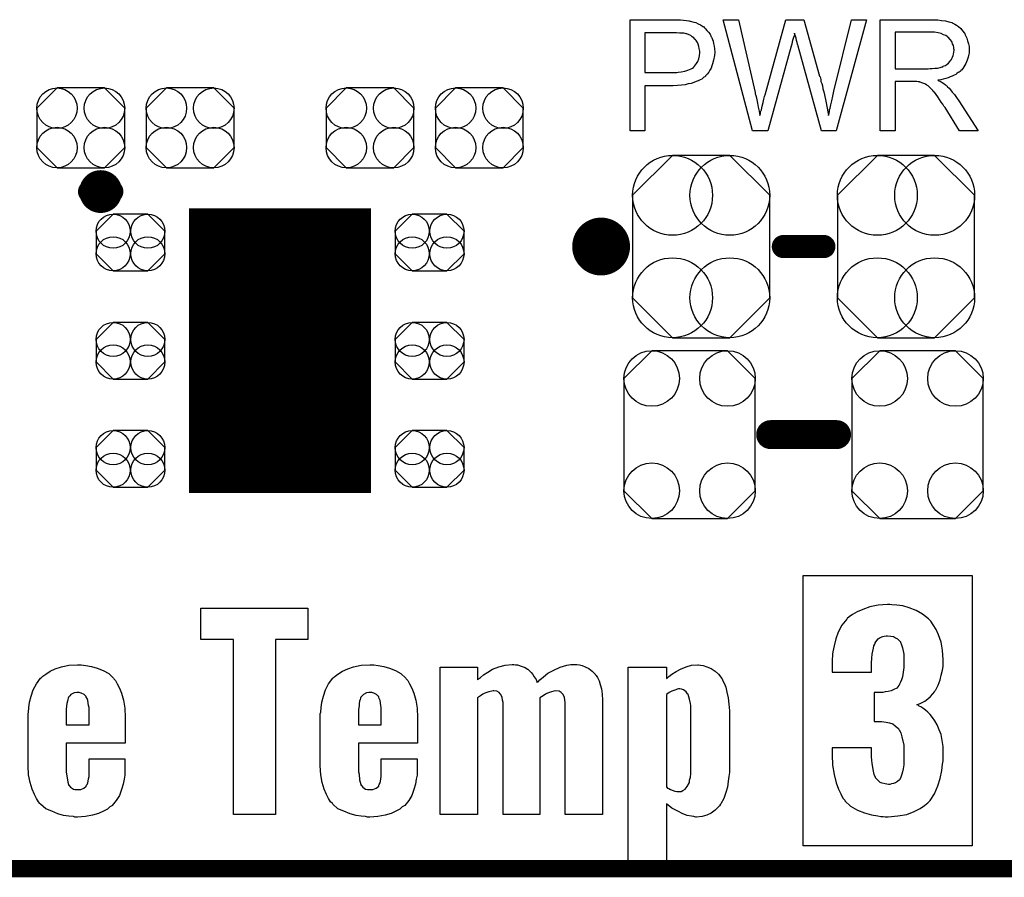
# Model space of a CAD drawing. Extents: x -0.07 to 0.95, y -0.15 to 2.1.
# Tile 2 of 25: x 0.27 to 0.61, y -0.15 to 0.14. Entities that reach past the tile are written whole.
import ezdxf

# ---------------------------------------------------------------- set-up
doc = ezdxf.new("R2010")
doc.units = 0
doc.layers.get('0').update_dxf_attribs({"linetype": 'CONTINUOUS'})
for name, color, linetype in [('gko', 6, 'CONTINUOUS'), ('gto', 2, 'CONTINUOUS'), ('gts', 1, 'CONTINUOUS')]:
    doc.layers.add(name, color=color, linetype=linetype)

# ---------------------------------------------------------------- blocks, each defined once
blk = doc.blocks.new('D60')
at = {"const_width": 0.00395}
blk.add_lwpolyline([(-0.001975, 0, 1), (0.001975, 0, 1)], format="xyb", close=True, dxfattribs=at)
blk = doc.blocks.new('D29')
at = {"const_width": 0.005}
blk.add_lwpolyline([(-0.0025, 0, 1), (0.0025, 0, 1)], format="xyb", close=True, dxfattribs=at)
blk = doc.blocks.new('D31')
at = {"const_width": 0.004}
blk.add_lwpolyline([(-0.002, 0, 1), (0.002, 0, 1)], format="xyb", close=True, dxfattribs=at)
blk = doc.blocks.new('D65')
blk.add_lwpolyline([(-0.0152, 0.0068), (-0.0152, -0.0068), (-0.0082, -0.0138), (0.0082, -0.0138), (0.0152, -0.0068), (0.0152, 0.0068), (0.0082, 0.0138), (-0.0082, 0.0138)], close=True)
for centre in [(-0.0082, 0.0068), (0.0082, 0.0068), (-0.0082, -0.0068), (0.0082, -0.0068)]:
    blk.add_circle(centre, 0.007)
blk = doc.blocks.new('D70')
blk.add_lwpolyline([(0.0227, -0.0194), (0.0227, 0.0194), (0.0131, 0.029), (-0.0131, 0.029), (-0.0227, 0.0194), (-0.0227, -0.0194), (-0.0131, -0.029), (0.0131, -0.029)], close=True)
for centre in [(-0.0131, 0.0194), (0.0131, 0.0194), (-0.0131, -0.0194), (0.0131, -0.0194)]:
    blk.add_circle(centre, 0.0096)
blk = doc.blocks.new('D71')
blk.add_lwpolyline([(-0.0237, 0.0177), (-0.0237, -0.0177), (-0.0099, -0.0315), (0.0099, -0.0315), (0.0237, -0.0177), (0.0237, 0.0177), (0.0099, 0.0315), (-0.0099, 0.0315)], close=True)
for centre in [(-0.0099, 0.0177), (0.0099, 0.0177), (-0.0099, -0.0177), (0.0099, -0.0177)]:
    blk.add_circle(centre, 0.0138)
blk = doc.blocks.new('D72')
blk.add_lwpolyline([(-0.006, -0.0098), (0.006, -0.0098), (0.0119, -0.0039), (0.0119, 0.0039), (0.006, 0.0098), (-0.006, 0.0098), (-0.0119, 0.0039), (-0.0119, -0.0039)], close=True)
for centre in [(-0.006, 0.0039), (0.006, 0.0039), (-0.006, -0.0039), (0.006, -0.0039)]:
    blk.add_circle(centre, 0.0059)
blk = doc.blocks.new('D57')
at = {"const_width": 0.0984}
blk.add_lwpolyline([(-0.0315, 0), (0.0315, 0)], dxfattribs=at)

msp = doc.modelspace()

# ---------------------------------------------------------------- linework, layer by layer
at = {"layer": 'gko', "color": 6, "const_width": 0.006}
msp.add_lwpolyline([(-0.05, -0.15), (0.85, -0.15)], dxfattribs=at)
at = {"layer": 'gto', "color": 2}
for points in [[(0.4976, 0.1434), (0.4985, 0.1433), (0.4995, 0.1432), (0.5005, 0.1431), (0.5013, 0.143), (0.5014, 0.143), (0.5018, 0.1429), (0.5023, 0.1428), (0.503, 0.1426), (0.5037, 0.1424), (0.5045, 0.142), (0.5053, 0.1416), (0.506, 0.1412), (0.5061, 0.1411), (0.5064, 0.141), (0.5067, 0.1406), (0.5071, 0.1402), (0.5076, 0.1397), (0.5081, 0.1391), (0.5087, 0.1384), (0.5091, 0.1375), (0.5092, 0.1374), (0.5093, 0.1371), (0.5095, 0.1366), (0.5097, 0.136), (0.5099, 0.1352), (0.5101, 0.1343), (0.5102, 0.1333), (0.5103, 0.1322), (0.5103, 0.1322), (0.5103, 0.132), (0.5103, 0.1318), (0.5102, 0.1314), (0.5102, 0.131), (0.5101, 0.1305), (0.51, 0.13), (0.5099, 0.1294), (0.5095, 0.1281), (0.5093, 0.1274), (0.509, 0.1267), (0.5086, 0.126), (0.5082, 0.1253), (0.5077, 0.1246), (0.5071, 0.124), (0.5071, 0.1239), (0.507, 0.1238), (0.5068, 0.1236), (0.5065, 0.1235), (0.5062, 0.1232), (0.5058, 0.1229), (0.5052, 0.1226), (0.5046, 0.1223), (0.5039, 0.122), (0.503, 0.1217), (0.5021, 0.1214), (0.5011, 0.1212), (0.5, 0.1209), (0.4988, 0.1208), (0.4974, 0.1207), (0.4959, 0.1206), (0.4861, 0.1206), (0.4861, 0.105), (0.481, 0.105), (0.481, 0.1434), (0.4968, 0.1434), (0.4976, 0.1434)], [(0.5522, 0.105), (0.5472, 0.105), (0.5391, 0.1342), (0.5391, 0.1343), (0.5391, 0.1344), (0.539, 0.1346), (0.5389, 0.1349), (0.5388, 0.1355), (0.5386, 0.1362), (0.5384, 0.137), (0.5382, 0.1377), (0.538, 0.1383), (0.5379, 0.1386), (0.5379, 0.1387), (0.5379, 0.1387), (0.5378, 0.1386), (0.5378, 0.1383), (0.5377, 0.1378), (0.5375, 0.1372), (0.5373, 0.1365), (0.5371, 0.1357), (0.5369, 0.135), (0.5367, 0.1342), (0.5286, 0.105), (0.5233, 0.105), (0.5132, 0.1434), (0.5185, 0.1434), (0.5242, 0.1182), (0.5242, 0.1182), (0.5243, 0.118), (0.5243, 0.1178), (0.5244, 0.1175), (0.5245, 0.1172), (0.5246, 0.1168), (0.5247, 0.1163), (0.5248, 0.1157), (0.5251, 0.1145), (0.5253, 0.1132), (0.5256, 0.1118), (0.5259, 0.1103), (0.5259, 0.1104), (0.526, 0.1106), (0.5261, 0.1109), (0.5261, 0.1113), (0.5262, 0.1118), (0.5264, 0.1123), (0.5267, 0.1135), (0.527, 0.1148), (0.5271, 0.1154), (0.5273, 0.1159), (0.5274, 0.1164), (0.5275, 0.1169), (0.5276, 0.1172), (0.5277, 0.1174), (0.5349, 0.1434), (0.5411, 0.1434), (0.5465, 0.1239), (0.5465, 0.1239), (0.5467, 0.1236), (0.5468, 0.1232), (0.5469, 0.1227), (0.547, 0.122), (0.5473, 0.1213), (0.5475, 0.1205), (0.5477, 0.1195), (0.548, 0.1185), (0.5482, 0.1174), (0.5487, 0.1152), (0.5492, 0.1128), (0.5496, 0.1103), (0.5496, 0.1104), (0.5497, 0.1105), (0.5497, 0.1107), (0.5498, 0.111), (0.5498, 0.1113), (0.5499, 0.1117), (0.55, 0.1122), (0.5502, 0.1128), (0.5504, 0.114), (0.5508, 0.1154), (0.5511, 0.117), (0.5515, 0.1187), (0.5575, 0.1434), (0.5627, 0.1434), (0.5522, 0.105)], [(0.5858, 0.1434), (0.5863, 0.1434), (0.5874, 0.1433), (0.5887, 0.1431), (0.59, 0.143), (0.5912, 0.1427), (0.5918, 0.1425), (0.5923, 0.1424), (0.5924, 0.1424), (0.5924, 0.1423), (0.5928, 0.1421), (0.5933, 0.1419), (0.5939, 0.1415), (0.5946, 0.141), (0.5953, 0.1404), (0.5959, 0.1396), (0.5966, 0.1387), (0.5966, 0.1386), (0.5967, 0.1386), (0.5969, 0.1382), (0.5971, 0.1377), (0.5974, 0.137), (0.5977, 0.1361), (0.598, 0.1351), (0.5982, 0.1341), (0.5982, 0.1329), (0.5982, 0.1329), (0.5982, 0.1328), (0.5982, 0.1325), (0.5982, 0.1322), (0.5982, 0.1319), (0.5981, 0.1315), (0.5979, 0.1305), (0.5975, 0.1294), (0.5971, 0.1283), (0.5964, 0.1271), (0.596, 0.1265), (0.5956, 0.126), (0.5955, 0.1259), (0.5954, 0.1259), (0.5953, 0.1257), (0.5951, 0.1255), (0.5948, 0.1253), (0.5944, 0.1251), (0.594, 0.1248), (0.5936, 0.1245), (0.593, 0.1242), (0.5924, 0.1239), (0.5917, 0.1236), (0.591, 0.1233), (0.5902, 0.1231), (0.5893, 0.1228), (0.5884, 0.1226), (0.5874, 0.1225), (0.5875, 0.1224), (0.5877, 0.1223), (0.5881, 0.1221), (0.5885, 0.1219), (0.5895, 0.1213), (0.59, 0.1209), (0.5904, 0.1205), (0.5906, 0.1204), (0.5908, 0.1202), (0.5913, 0.1197), (0.5918, 0.1192), (0.5924, 0.1184), (0.5932, 0.1175), (0.5939, 0.1165), (0.5947, 0.1154), (0.6013, 0.105), (0.5949, 0.105), (0.5899, 0.113), (0.5899, 0.113), (0.5898, 0.1132), (0.5897, 0.1133), (0.5895, 0.1135), (0.5891, 0.1142), (0.5886, 0.1149), (0.588, 0.1158), (0.5874, 0.1167), (0.5868, 0.1175), (0.5862, 0.1183), (0.5862, 0.1183), (0.586, 0.1185), (0.5857, 0.1189), (0.5853, 0.1193), (0.5845, 0.1201), (0.5841, 0.1205), (0.5836, 0.1208), (0.5836, 0.1209), (0.5835, 0.1209), (0.5832, 0.121), (0.5829, 0.1212), (0.5826, 0.1214), (0.5822, 0.1215), (0.5813, 0.1218), (0.5812, 0.1218), (0.5811, 0.1219), (0.5809, 0.1219), (0.5806, 0.1219), (0.5802, 0.122), (0.5798, 0.122), (0.5792, 0.122), (0.5726, 0.122), (0.5726, 0.105), (0.5675, 0.105), (0.5675, 0.1434), (0.5853, 0.1434), (0.5858, 0.1434)], [(0.4971, 0.1389), (0.4861, 0.1389), (0.4861, 0.1251), (0.4964, 0.1251), (0.4968, 0.1252), (0.4972, 0.1252), (0.4976, 0.1253), (0.4987, 0.1254), (0.4999, 0.1256), (0.501, 0.1259), (0.5021, 0.1264), (0.5026, 0.1266), (0.503, 0.127), (0.5031, 0.1271), (0.5033, 0.1273), (0.5036, 0.1278), (0.504, 0.1283), (0.5044, 0.129), (0.5048, 0.1299), (0.505, 0.1309), (0.5051, 0.1321), (0.5051, 0.1321), (0.5051, 0.1322), (0.5051, 0.1325), (0.505, 0.133), (0.5049, 0.1335), (0.5048, 0.1341), (0.5046, 0.1349), (0.5043, 0.1355), (0.5039, 0.1362), (0.5038, 0.1362), (0.5036, 0.1365), (0.5034, 0.1367), (0.503, 0.1371), (0.5025, 0.1375), (0.502, 0.1379), (0.5014, 0.1382), (0.5006, 0.1385), (0.5006, 0.1385), (0.5004, 0.1385), (0.5, 0.1386), (0.4996, 0.1387), (0.4989, 0.1387), (0.4981, 0.1388), (0.4971, 0.1389)], [(0.5847, 0.1391), (0.5726, 0.1391), (0.5726, 0.1264), (0.5841, 0.1264), (0.5847, 0.1265), (0.5855, 0.1265), (0.5864, 0.1266), (0.5873, 0.1267), (0.5882, 0.1269), (0.5889, 0.1271), (0.5891, 0.1271), (0.5893, 0.1273), (0.5896, 0.1274), (0.5901, 0.1276), (0.5906, 0.128), (0.5911, 0.1284), (0.5916, 0.1289), (0.5919, 0.1294), (0.592, 0.1295), (0.5921, 0.1297), (0.5923, 0.13), (0.5925, 0.1305), (0.5927, 0.131), (0.5928, 0.1315), (0.5929, 0.1322), (0.593, 0.1329), (0.593, 0.1329), (0.593, 0.133), (0.5929, 0.1333), (0.5929, 0.1338), (0.5928, 0.1345), (0.5925, 0.1351), (0.5922, 0.1359), (0.5917, 0.1366), (0.591, 0.1374), (0.5909, 0.1374), (0.5906, 0.1376), (0.5902, 0.1379), (0.5894, 0.1382), (0.5886, 0.1386), (0.5875, 0.1389), (0.5862, 0.1391), (0.5847, 0.1391)], [(0.5993, -0.1421), (0.5409, -0.1421), (0.5409, -0.0487), (0.5993, -0.0487), (0.5993, -0.1421)], [(0.3696, -0.0708), (0.3584, -0.0708), (0.3584, -0.1313), (0.3439, -0.1313), (0.3439, -0.0708), (0.3326, -0.0708), (0.3326, -0.06), (0.3696, -0.06), (0.3696, -0.0708)], [(0.5708, -0.0587), (0.57, -0.0587), (0.5668, -0.059), (0.5639, -0.0595), (0.5615, -0.0604), (0.5595, -0.0612), (0.5579, -0.0622), (0.5568, -0.063), (0.5561, -0.0635), (0.5559, -0.0638), (0.5542, -0.0659), (0.5529, -0.0683), (0.5521, -0.0706), (0.5516, -0.073), (0.5511, -0.0751), (0.551, -0.0759), (0.551, -0.0767), (0.5509, -0.0774), (0.5509, -0.0821), (0.5645, -0.0821), (0.5645, -0.079), (0.5646, -0.0773), (0.5647, -0.0759), (0.5649, -0.0748), (0.5652, -0.0738), (0.5653, -0.073), (0.5656, -0.0724), (0.5657, -0.0721), (0.5657, -0.072), (0.5663, -0.0712), (0.5668, -0.0706), (0.5675, -0.0701), (0.5684, -0.0698), (0.5689, -0.0697), (0.5695, -0.0695), (0.57, -0.0695), (0.5711, -0.0697), (0.5721, -0.0698), (0.5728, -0.0702), (0.5735, -0.0706), (0.5739, -0.071), (0.5742, -0.0713), (0.5745, -0.0716), (0.5745, -0.0717), (0.5749, -0.0727), (0.5752, -0.0737), (0.5756, -0.0759), (0.5757, -0.077), (0.5757, -0.0778), (0.5757, -0.0784), (0.5757, -0.0785), (0.5756, -0.0805), (0.5754, -0.0821), (0.5752, -0.0837), (0.5749, -0.0848), (0.5745, -0.0856), (0.5742, -0.0863), (0.574, -0.0866), (0.5739, -0.0867), (0.5732, -0.0876), (0.5722, -0.0881), (0.5713, -0.0885), (0.5702, -0.0888), (0.5692, -0.0889), (0.5684, -0.0891), (0.5654, -0.0891), (0.5654, -0.0991), (0.5675, -0.0991), (0.5678, -0.0992), (0.5679, -0.0992), (0.5695, -0.0994), (0.5707, -0.0996), (0.5718, -0.1), (0.5727, -0.1006), (0.5733, -0.1012), (0.5738, -0.1016), (0.5739, -0.1019), (0.574, -0.102), (0.5746, -0.1031), (0.575, -0.1045), (0.5756, -0.1073), (0.5756, -0.1087), (0.5757, -0.1096), (0.5757, -0.1103), (0.5757, -0.1106), (0.5757, -0.1125), (0.5756, -0.1141), (0.5754, -0.1155), (0.5752, -0.1166), (0.575, -0.1174), (0.5747, -0.1181), (0.5746, -0.1184), (0.5746, -0.1185), (0.5742, -0.1193), (0.5735, -0.1199), (0.5728, -0.1203), (0.5721, -0.1206), (0.5714, -0.1207), (0.5708, -0.1209), (0.5703, -0.1209), (0.5692, -0.1207), (0.5682, -0.1205), (0.5675, -0.1202), (0.5668, -0.1196), (0.5664, -0.1192), (0.5661, -0.1189), (0.5659, -0.1186), (0.5659, -0.1185), (0.5654, -0.1175), (0.5652, -0.1163), (0.5647, -0.1137), (0.5646, -0.1125), (0.5645, -0.1114), (0.5645, -0.1109), (0.5645, -0.1106), (0.5645, -0.1082), (0.5509, -0.1082), (0.5509, -0.1107), (0.551, -0.1143), (0.5516, -0.1175), (0.5522, -0.1203), (0.5531, -0.1225), (0.5539, -0.1242), (0.5546, -0.1256), (0.5552, -0.1263), (0.5553, -0.1266), (0.5572, -0.1284), (0.5596, -0.1298), (0.562, -0.1307), (0.5645, -0.1314), (0.5667, -0.1318), (0.5677, -0.132), (0.5685, -0.132), (0.5692, -0.1321), (0.5702, -0.1321), (0.5736, -0.1318), (0.5767, -0.1313), (0.5792, -0.1303), (0.5813, -0.1292), (0.5828, -0.1282), (0.5839, -0.1273), (0.5845, -0.1267), (0.5847, -0.1264), (0.5863, -0.1241), (0.5874, -0.1214), (0.5882, -0.1188), (0.5888, -0.1161), (0.589, -0.1139), (0.5892, -0.1128), (0.5893, -0.112), (0.5893, -0.1103), (0.5892, -0.1078), (0.5889, -0.1057), (0.5885, -0.1037), (0.5879, -0.102), (0.5872, -0.1003), (0.5864, -0.0989), (0.5856, -0.0978), (0.5847, -0.0967), (0.5839, -0.0959), (0.5831, -0.0952), (0.5822, -0.0946), (0.5815, -0.0941), (0.581, -0.0938), (0.5806, -0.0935), (0.5803, -0.0934), (0.5801, -0.0934), (0.5815, -0.0928), (0.5829, -0.0921), (0.584, -0.0913), (0.5849, -0.0905), (0.5857, -0.0896), (0.5863, -0.0889), (0.5865, -0.0884), (0.5867, -0.0882), (0.5875, -0.0866), (0.5882, -0.0848), (0.5886, -0.0831), (0.589, -0.0814), (0.5892, -0.0801), (0.5893, -0.0788), (0.5893, -0.0778), (0.589, -0.0745), (0.5885, -0.0717), (0.5876, -0.0692), (0.5868, -0.0673), (0.5858, -0.0658), (0.585, -0.0645), (0.5845, -0.064), (0.5842, -0.0637), (0.5821, -0.062), (0.5799, -0.0608), (0.5775, -0.0599), (0.5753, -0.0592), (0.5732, -0.059), (0.5715, -0.0588), (0.5708, -0.0587)], [(0.2929, -0.0798), (0.2948, -0.0801), (0.2968, -0.0807), (0.2988, -0.0815), (0.3008, -0.0826), (0.3024, -0.0842), (0.3026, -0.0844), (0.3031, -0.085), (0.3037, -0.0861), (0.3045, -0.0876), (0.3052, -0.0894), (0.3059, -0.0918), (0.3063, -0.0946), (0.3065, -0.0978), (0.3065, -0.1066), (0.2861, -0.1066), (0.2861, -0.1152), (0.2861, -0.1154), (0.2861, -0.1158), (0.2861, -0.1165), (0.2862, -0.1173), (0.2865, -0.1193), (0.2866, -0.1201), (0.2869, -0.1209), (0.2869, -0.1211), (0.287, -0.1212), (0.2876, -0.1218), (0.2886, -0.1225), (0.2891, -0.1226), (0.29, -0.1227), (0.2902, -0.1227), (0.2911, -0.1226), (0.2922, -0.1222), (0.293, -0.1215), (0.2931, -0.1212), (0.2933, -0.1209), (0.2936, -0.1204), (0.2937, -0.1198), (0.2938, -0.119), (0.294, -0.1182), (0.294, -0.117), (0.294, -0.1121), (0.3063, -0.1121), (0.3063, -0.1165), (0.3063, -0.1166), (0.3063, -0.1168), (0.3063, -0.1172), (0.3063, -0.1177), (0.3061, -0.1191), (0.3058, -0.1208), (0.3052, -0.1227), (0.3045, -0.1247), (0.3034, -0.1265), (0.302, -0.1282), (0.3019, -0.1283), (0.3012, -0.1287), (0.3004, -0.1294), (0.299, -0.1301), (0.2973, -0.1309), (0.2952, -0.1315), (0.2927, -0.132), (0.29, -0.1322), (0.2891, -0.1322), (0.2886, -0.132), (0.287, -0.1319), (0.2852, -0.1316), (0.2832, -0.1311), (0.2811, -0.1302), (0.279, -0.1293), (0.2772, -0.1277), (0.277, -0.1275), (0.2765, -0.1269), (0.2758, -0.1258), (0.2751, -0.1244), (0.2743, -0.1225), (0.2736, -0.1202), (0.273, -0.1176), (0.2729, -0.1145), (0.2729, -0.0973), (0.2729, -0.0972), (0.2729, -0.0969), (0.2729, -0.0965), (0.273, -0.0959), (0.2732, -0.0944), (0.2734, -0.0925), (0.274, -0.0904), (0.2747, -0.0882), (0.2758, -0.0861), (0.2772, -0.0842), (0.2775, -0.084), (0.278, -0.0835), (0.279, -0.0828), (0.2805, -0.0818), (0.2823, -0.081), (0.2844, -0.0803), (0.287, -0.0797), (0.29, -0.0796), (0.2913, -0.0796), (0.2929, -0.0798)], [(0.3939, -0.0798), (0.3959, -0.0801), (0.3978, -0.0807), (0.3999, -0.0815), (0.4018, -0.0826), (0.4035, -0.0842), (0.4036, -0.0844), (0.4042, -0.085), (0.4047, -0.0861), (0.4056, -0.0876), (0.4063, -0.0894), (0.407, -0.0918), (0.4074, -0.0946), (0.4075, -0.0978), (0.4075, -0.1066), (0.3871, -0.1066), (0.3871, -0.1152), (0.3871, -0.1154), (0.3871, -0.1158), (0.3871, -0.1165), (0.3873, -0.1173), (0.3875, -0.1193), (0.3877, -0.1201), (0.3879, -0.1209), (0.3879, -0.1211), (0.3881, -0.1212), (0.3886, -0.1218), (0.3896, -0.1225), (0.3902, -0.1226), (0.391, -0.1227), (0.3913, -0.1227), (0.3921, -0.1226), (0.3932, -0.1222), (0.3941, -0.1215), (0.3942, -0.1212), (0.3943, -0.1209), (0.3946, -0.1204), (0.3947, -0.1198), (0.3949, -0.119), (0.395, -0.1182), (0.395, -0.117), (0.395, -0.1121), (0.4074, -0.1121), (0.4074, -0.1165), (0.4074, -0.1166), (0.4074, -0.1168), (0.4074, -0.1172), (0.4074, -0.1177), (0.4071, -0.1191), (0.4068, -0.1208), (0.4063, -0.1227), (0.4056, -0.1247), (0.4045, -0.1265), (0.4031, -0.1282), (0.4029, -0.1283), (0.4022, -0.1287), (0.4014, -0.1294), (0.4, -0.1301), (0.3984, -0.1309), (0.3963, -0.1315), (0.3938, -0.132), (0.391, -0.1322), (0.3902, -0.1322), (0.3896, -0.132), (0.3881, -0.1319), (0.3863, -0.1316), (0.3842, -0.1311), (0.3821, -0.1302), (0.38, -0.1293), (0.3782, -0.1277), (0.3781, -0.1275), (0.3775, -0.1269), (0.3768, -0.1258), (0.3761, -0.1244), (0.3753, -0.1225), (0.3746, -0.1202), (0.3741, -0.1176), (0.3739, -0.1145), (0.3739, -0.0973), (0.3739, -0.0972), (0.3739, -0.0969), (0.3739, -0.0965), (0.3741, -0.0959), (0.3742, -0.0944), (0.3745, -0.0925), (0.375, -0.0904), (0.3757, -0.0882), (0.3768, -0.0861), (0.3782, -0.0842), (0.3785, -0.084), (0.3791, -0.0835), (0.38, -0.0828), (0.3816, -0.0818), (0.3834, -0.081), (0.3854, -0.0803), (0.3881, -0.0797), (0.391, -0.0796), (0.3924, -0.0796), (0.3939, -0.0798)], [(0.4635, -0.0796), (0.4644, -0.0798), (0.4655, -0.0803), (0.4668, -0.0808), (0.4679, -0.0817), (0.4689, -0.0828), (0.469, -0.0829), (0.4693, -0.0833), (0.4697, -0.084), (0.4703, -0.0851), (0.4707, -0.0864), (0.4711, -0.0879), (0.4714, -0.0897), (0.4715, -0.0918), (0.4715, -0.1313), (0.4586, -0.1313), (0.4586, -0.093), (0.4586, -0.0929), (0.4586, -0.0926), (0.4585, -0.0918), (0.4583, -0.0907), (0.4578, -0.0897), (0.4576, -0.0896), (0.4572, -0.0891), (0.4565, -0.0887), (0.4554, -0.0886), (0.4553, -0.0886), (0.4547, -0.0887), (0.4539, -0.0889), (0.4528, -0.0893), (0.4525, -0.0894), (0.4518, -0.0897), (0.451, -0.0903), (0.4498, -0.091), (0.4498, -0.0918), (0.4498, -0.1313), (0.4371, -0.1313), (0.4371, -0.093), (0.4371, -0.0929), (0.4371, -0.0926), (0.4369, -0.0918), (0.4368, -0.0907), (0.4362, -0.0897), (0.4361, -0.0896), (0.4357, -0.0891), (0.4349, -0.0887), (0.4339, -0.0886), (0.4337, -0.0886), (0.4332, -0.0887), (0.4322, -0.0889), (0.4311, -0.0893), (0.4308, -0.0894), (0.4301, -0.0897), (0.4293, -0.0903), (0.4283, -0.091), (0.4283, -0.1313), (0.4154, -0.1313), (0.4154, -0.0804), (0.4283, -0.0804), (0.4283, -0.0847), (0.4286, -0.0844), (0.4293, -0.0839), (0.4303, -0.083), (0.4318, -0.0821), (0.4335, -0.0811), (0.4356, -0.0803), (0.4378, -0.0797), (0.4403, -0.0794), (0.4408, -0.0794), (0.4414, -0.0796), (0.4421, -0.0796), (0.4437, -0.0801), (0.4447, -0.0805), (0.4455, -0.0811), (0.4457, -0.0811), (0.446, -0.0814), (0.4464, -0.0818), (0.4468, -0.0822), (0.4474, -0.0829), (0.4479, -0.0837), (0.4485, -0.0846), (0.4489, -0.0857), (0.4489, -0.0855), (0.4492, -0.0854), (0.4498, -0.0847), (0.4511, -0.0837), (0.4526, -0.0825), (0.4546, -0.0814), (0.4568, -0.0804), (0.4591, -0.0797), (0.4605, -0.0794), (0.4626, -0.0794), (0.4635, -0.0796)], [(0.5054, -0.0797), (0.5063, -0.0798), (0.5076, -0.0803), (0.509, -0.0808), (0.5104, -0.0817), (0.5116, -0.0828), (0.5127, -0.0843), (0.5129, -0.0844), (0.5131, -0.0851), (0.5136, -0.0861), (0.5141, -0.0873), (0.5145, -0.089), (0.5149, -0.091), (0.5152, -0.0932), (0.5154, -0.0955), (0.5154, -0.1155), (0.5154, -0.1157), (0.5154, -0.1158), (0.5154, -0.1162), (0.5154, -0.1168), (0.5152, -0.1182), (0.5149, -0.1198), (0.5147, -0.1218), (0.5141, -0.1237), (0.5134, -0.1258), (0.5124, -0.1276), (0.5123, -0.1277), (0.5119, -0.1283), (0.5112, -0.129), (0.5104, -0.1298), (0.5091, -0.1308), (0.5076, -0.1315), (0.5059, -0.132), (0.504, -0.1322), (0.5037, -0.1322), (0.5031, -0.132), (0.5022, -0.1319), (0.5008, -0.1316), (0.4993, -0.1311), (0.4975, -0.1302), (0.4955, -0.1291), (0.4936, -0.1276), (0.4936, -0.148), (0.4804, -0.148), (0.4804, -0.0804), (0.4936, -0.0804), (0.4936, -0.0843), (0.4938, -0.0842), (0.4944, -0.0836), (0.4955, -0.0828), (0.4969, -0.0819), (0.4984, -0.0811), (0.5004, -0.0803), (0.5023, -0.0797), (0.5044, -0.0796), (0.5047, -0.0796), (0.5054, -0.0797)], [(0.4982, -0.0879), (0.4977, -0.0879), (0.4973, -0.088), (0.4968, -0.0882), (0.4954, -0.0887), (0.4945, -0.0891), (0.4936, -0.0898), (0.4936, -0.1219), (0.4937, -0.1219), (0.494, -0.1222), (0.4944, -0.1223), (0.495, -0.1226), (0.4965, -0.1232), (0.4972, -0.1233), (0.498, -0.1234), (0.4982, -0.1234), (0.4987, -0.1233), (0.4993, -0.123), (0.5001, -0.1225), (0.5008, -0.1216), (0.5015, -0.1202), (0.5016, -0.1194), (0.5019, -0.1184), (0.502, -0.1172), (0.502, -0.1159), (0.502, -0.0947), (0.502, -0.0946), (0.502, -0.0941), (0.502, -0.0936), (0.5019, -0.0929), (0.5016, -0.0914), (0.5011, -0.0898), (0.5011, -0.0897), (0.5009, -0.0896), (0.5004, -0.0889), (0.4995, -0.0882), (0.4988, -0.088), (0.4982, -0.0879)], [(0.2906, -0.0891), (0.2897, -0.0891), (0.2888, -0.0893), (0.2877, -0.0898), (0.2873, -0.0903), (0.2869, -0.0908), (0.2868, -0.0911), (0.2866, -0.0915), (0.2865, -0.0921), (0.2863, -0.0929), (0.2862, -0.0937), (0.2861, -0.095), (0.2861, -0.0964), (0.2861, -0.1003), (0.294, -0.1003), (0.294, -0.0954), (0.294, -0.0953), (0.294, -0.0948), (0.294, -0.0943), (0.2938, -0.0936), (0.2936, -0.0919), (0.2933, -0.0912), (0.293, -0.0907), (0.293, -0.0905), (0.2929, -0.0904), (0.2923, -0.0898), (0.2913, -0.0894), (0.2906, -0.0891)], [(0.3917, -0.0891), (0.3907, -0.0891), (0.3899, -0.0893), (0.3888, -0.0898), (0.3884, -0.0903), (0.3879, -0.0908), (0.3878, -0.0911), (0.3877, -0.0915), (0.3875, -0.0921), (0.3874, -0.0929), (0.3873, -0.0937), (0.3871, -0.095), (0.3871, -0.0964), (0.3871, -0.1003), (0.395, -0.1003), (0.395, -0.0954), (0.395, -0.0953), (0.395, -0.0948), (0.395, -0.0943), (0.3949, -0.0936), (0.3946, -0.0919), (0.3943, -0.0912), (0.3941, -0.0907), (0.3941, -0.0905), (0.3939, -0.0904), (0.3934, -0.0898), (0.3924, -0.0894), (0.3917, -0.0891)]]:
    msp.add_lwpolyline(points, dxfattribs=at)
for points, const_width in [([(0.3019, 0.084, 1), (0.2941, 0.084)], 0.007), ([(0.2941, 0.084, 1), (0.3019, 0.084)], 0.007), ([(0.476, 0.065, 1), (0.466, 0.065)], 0.01), ([(0.466, 0.065, 1), (0.476, 0.065)], 0.01)]:
    msp.add_lwpolyline(points, format="xyb", dxfattribs=dict(at, const_width=const_width))
for points, const_width in [([(0.2941, 0.084), (0.2941, 0.084)], 0.007), ([(0.3019, 0.084), (0.3019, 0.084)], 0.007), ([(0.3019, 0.084), (0.3019, 0.084)], 0.007), ([(0.466, 0.065), (0.466, 0.065)], 0.01), ([(0.476, 0.065), (0.476, 0.065)], 0.01), ([(0.476, 0.065), (0.476, 0.065)], 0.01), ([(0.534, 0.065), (0.548, 0.065)], 0.008), ([(0.5296, 0), (0.5524, 0)], 0.01)]:
    msp.add_lwpolyline(points, dxfattribs=dict(at, const_width=const_width))

# ---------------------------------------------------------------- block references
at = {"layer": 'gto'}
for name, p in [('D60', (0.2941, 0.084)), ('D60', (0.2941, 0.084)), ('D60', (0.3019, 0.084)), ('D60', (0.3019, 0.084)), ('D60', (0.3019, 0.084)), ('D60', (0.3019, 0.084)), ('D29', (0.466, 0.065)), ('D29', (0.466, 0.065)), ('D29', (0.476, 0.065)), ('D29', (0.476, 0.065)), ('D29', (0.476, 0.065)), ('D29', (0.476, 0.065)), ('D31', (0.534, 0.065)), ('D31', (0.548, 0.065)), ('D29', (0.5296, 0)), ('D29', (0.5524, 0))]:
    msp.add_blockref(name, p, dxfattribs=at)
at = {"layer": 'gts'}
for name, p in [('D65', (0.2911, 0.106)), ('D65', (0.3289, 0.106)), ('D65', (0.3911, 0.106)), ('D65', (0.4289, 0.106)), ('D71', (0.5056, 0.065)), ('D71', (0.5764, 0.065)), ('D57', (0.36, 0.029)), ('D72', (0.3083, 0.0664)), ('D72', (0.4117, 0.0664)), ('D72', (0.3083, 0.029)), ('D72', (0.4117, 0.029)), ('D70', (0.5016, 0)), ('D70', (0.5804, 0)), ('D72', (0.3083, -0.0084)), ('D72', (0.4117, -0.0084))]:
    msp.add_blockref(name, p, dxfattribs=at)

doc.saveas('drawing.dxf')
